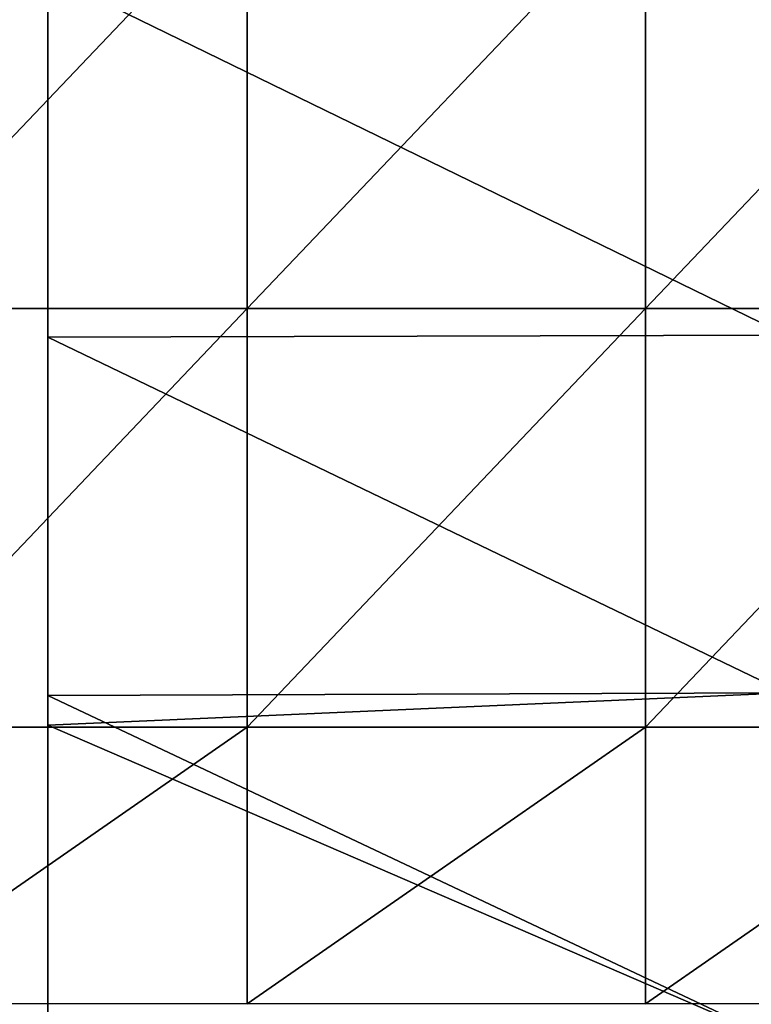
# Model space of a CAD drawing. Header units: millimetres. Extents: x -71 to 126, y -35 to 75.
# Tile 13 of 178: x -61 to -56, y -10 to -3. Entities that reach past the tile are written whole.
import ezdxf

# ---------------------------------------------------------------- set-up
doc = ezdxf.new("R2010")
doc.units = ezdxf.units.MM
doc.header["$LTSCALE"] = 52.536866
for name, color, linetype in [('373', 7, 'CONTINUOUS'), ('377', 7, 'CONTINUOUS'), ('382', 7, 'CONTINUOUS'), ('386', 7, 'CONTINUOUS'), ('443', 7, 'CONTINUOUS'), ('444', 7, 'CONTINUOUS')]:
    doc.layers.add(name, color=color, linetype=linetype)

msp = doc.modelspace()

# ---------------------------------------------------------------- linework, layer by layer
at = {"layer": '373', "linetype": 'Continuous'}
for points in [[(-61.05, -2.9506, -88.045), (-61.05, -1.4534, -85.042), (-61.05, 0, -88.045), (-61.05, -2.9506, -88.045)], [(-61.05, -2.9506, -88.045), (-61.05, 0, -88.045), (-61.05, -1.4767, -91.048), (-61.05, -2.9506, -88.045)], [(-61.05, -2.9847, -103.06), (-61.05, -1.4346, -100.057), (-61.05, 0, -103.06), (-61.05, -2.9847, -103.06)], [(-61.05, -2.9847, -103.06), (-61.05, 0, -103.06), (-61.05, -1.4601, -106.063), (-61.05, -2.9847, -103.06)], [(-61.05, -4.2887, -97.054), (-61.05, -2.9253, -94.051), (-61.05, -1.4296, -97.054), (-61.05, -4.2887, -97.054)], [(-61.05, -4.2887, -97.054), (-61.05, -1.4296, -97.054), (-61.05, -1.4346, -100.057), (-61.05, -4.2887, -97.054)], [(-61.05, -4.3038, -100.057), (-61.05, -4.2887, -97.054), (-61.05, -1.4346, -100.057), (-61.05, -4.3038, -100.057)], [(-61.05, -4.3038, -100.057), (-61.05, -1.4346, -100.057), (-61.05, -2.9847, -103.06), (-61.05, -4.3038, -100.057)], [(-61.05, -4.3224, -64.021), (-61.05, -2.9096, -61.018), (-61.05, -1.4408, -64.021), (-61.05, -4.3224, -64.021)], [(-61.05, -4.3224, -64.021), (-61.05, -1.4408, -64.021), (-61.05, -1.4811, -67.024), (-61.05, -4.3224, -64.021)], [(-61.05, -4.3601, -85.042), (-61.05, -1.4836, -82.039), (-61.05, -1.4534, -85.042), (-61.05, -4.3601, -85.042)], [(-61.05, -4.3601, -85.042), (-61.05, -1.4534, -85.042), (-61.05, -2.9506, -88.045), (-61.05, -4.3601, -85.042)], [(-61.05, -4.3656, -58.015), (-61.05, -2.8615, -55.012), (-61.05, -1.4552, -58.015), (-61.05, -4.3656, -58.015)], [(-61.05, -4.3656, -58.015), (-61.05, -1.4552, -58.015), (-61.05, -2.9096, -61.018), (-61.05, -4.3656, -58.015)], [(-61.05, -4.3802, -106.063), (-61.05, -2.9847, -103.06), (-61.05, -1.4601, -106.063), (-61.05, -4.3802, -106.063)], [(-61.05, -4.3802, -106.063), (-61.05, -1.4601, -106.063), (-61.05, -2.6663, -109.066), (-61.05, -4.3802, -106.063)], [(-61.05, -4.43, -91.048), (-61.05, -2.9506, -88.045), (-61.05, -1.4767, -91.048), (-61.05, -4.43, -91.048)], [(-61.05, -4.43, -91.048), (-61.05, -1.4767, -91.048), (-61.05, -2.9253, -94.051), (-61.05, -4.43, -91.048)], [(-61.05, -4.4432, -67.024), (-61.05, -4.3224, -64.021), (-61.05, -1.4811, -67.024), (-61.05, -4.4432, -67.024)], [(-61.05, -4.4432, -67.024), (-61.05, -1.4811, -67.024), (-61.05, -1.4836, -70.027), (-61.05, -4.4432, -67.024)], [(-61.05, -4.4508, -70.027), (-61.05, -4.4432, -67.024), (-61.05, -1.4836, -70.027), (-61.05, -4.4508, -70.027)], [(-61.05, -4.4508, -70.027), (-61.05, -1.4836, -70.027), (-61.05, -4.4508, -73.03), (-61.05, -4.4508, -70.027)], [(-61.05, -4.4508, -73.03), (-61.05, -1.4836, -70.027), (-61.05, -1.4836, -73.03), (-61.05, -4.4508, -73.03)], [(-61.05, -4.4508, -73.03), (-61.05, -1.4836, -73.03), (-61.05, -4.4508, -76.033), (-61.05, -4.4508, -73.03)], [(-61.05, -4.4508, -76.033), (-61.05, -1.4836, -73.03), (-61.05, -1.4836, -76.033), (-61.05, -4.4508, -76.033)], [(-61.05, -4.4508, -76.033), (-61.05, -1.4836, -76.033), (-61.05, -4.4508, -79.036), (-61.05, -4.4508, -76.033)], [(-61.05, -4.4508, -79.036), (-61.05, -1.4836, -76.033), (-61.05, -1.4836, -79.036), (-61.05, -4.4508, -79.036)], [(-61.05, -4.4508, -79.036), (-61.05, -1.4836, -79.036), (-61.05, -4.4508, -82.039), (-61.05, -4.4508, -79.036)], [(-61.05, -4.4508, -82.039), (-61.05, -1.4836, -79.036), (-61.05, -1.4836, -82.039), (-61.05, -4.4508, -82.039)], [(-61.05, -4.4508, -82.039), (-61.05, -1.4836, -82.039), (-61.05, -4.3601, -85.042), (-61.05, -4.4508, -82.039)], [(-61.05, -5.2165, -40.391), (-61.05, -2.6168, -40.098), (-61.05, -2.8235, -43), (-61.05, -5.2165, -40.391)], [(-61.05, -5.2165, -109.609), (-61.05, -2.6663, -109.066), (-61.05, -2.6168, -109.902), (-61.05, -5.2165, -109.609)], [(-61.05, -5.3325, -109.066), (-61.05, -4.3802, -106.063), (-61.05, -2.6663, -109.066), (-61.05, -5.3325, -109.066)], [(-61.05, -5.3325, -109.066), (-61.05, -2.6663, -109.066), (-61.05, -5.2165, -109.609), (-61.05, -5.3325, -109.066)], [(-61.05, -5.5829, -46.003), (-61.05, -2.8235, -43), (-61.05, -2.7914, -46.003), (-61.05, -5.5829, -46.003)], [(-61.05, -5.5829, -46.003), (-61.05, -2.7914, -46.003), (-61.05, -2.926, -49.006), (-61.05, -5.5829, -46.003)], [(-61.05, -5.647, -43), (-61.05, -5.2165, -40.391), (-61.05, -2.8235, -43), (-61.05, -5.647, -43)], [(-61.05, -5.647, -43), (-61.05, -2.8235, -43), (-61.05, -5.5829, -46.003), (-61.05, -5.647, -43)], [(-61.05, -5.7229, -55.012), (-61.05, -2.927, -52.009), (-61.05, -2.8615, -55.012), (-61.05, -5.7229, -55.012)], [(-61.05, -5.7229, -55.012), (-61.05, -2.8615, -55.012), (-61.05, -4.3656, -58.015), (-61.05, -5.7229, -55.012)], [(-61.05, -5.8191, -61.018), (-61.05, -4.3656, -58.015), (-61.05, -2.9096, -61.018), (-61.05, -5.8191, -61.018)], [(-61.05, -5.8191, -61.018), (-61.05, -2.9096, -61.018), (-61.05, -4.3224, -64.021), (-61.05, -5.8191, -61.018)], [(-61.05, -5.8507, -94.051), (-61.05, -4.43, -91.048), (-61.05, -2.9253, -94.051), (-61.05, -5.8507, -94.051)], [(-61.05, -5.8507, -94.051), (-61.05, -2.9253, -94.051), (-61.05, -4.2887, -97.054), (-61.05, -5.8507, -94.051)], [(-61.05, -5.852, -49.006), (-61.05, -5.5829, -46.003), (-61.05, -2.926, -49.006), (-61.05, -5.852, -49.006)], [(-61.05, -5.852, -49.006), (-61.05, -2.926, -49.006), (-61.05, -2.927, -52.009), (-61.05, -5.852, -49.006)], [(-61.05, -5.854, -52.009), (-61.05, -5.852, -49.006), (-61.05, -2.927, -52.009), (-61.05, -5.854, -52.009)], [(-61.05, -5.854, -52.009), (-61.05, -2.927, -52.009), (-61.05, -5.7229, -55.012), (-61.05, -5.854, -52.009)], [(-61.05, -5.9011, -88.045), (-61.05, -4.3601, -85.042), (-61.05, -2.9506, -88.045), (-61.05, -5.9011, -88.045)], [(-61.05, -5.9011, -88.045), (-61.05, -2.9506, -88.045), (-61.05, -4.43, -91.048), (-61.05, -5.9011, -88.045)], [(-61.05, -5.9694, -103.06), (-61.05, -4.3038, -100.057), (-61.05, -2.9847, -103.06), (-61.05, -5.9694, -103.06)], [(-61.05, -5.9694, -103.06), (-61.05, -2.9847, -103.06), (-61.05, -4.3802, -106.063), (-61.05, -5.9694, -103.06)], [(-61.05, -7.1478, -97.054), (-61.05, -5.8507, -94.051), (-61.05, -4.2887, -97.054), (-61.05, -7.1478, -97.054)], [(-61.05, -7.1478, -97.054), (-61.05, -4.2887, -97.054), (-61.05, -4.3038, -100.057), (-61.05, -7.1478, -97.054)], [(-61.05, -7.1729, -100.057), (-61.05, -7.1478, -97.054), (-61.05, -4.3038, -100.057), (-61.05, -7.1729, -100.057)], [(-61.05, -7.1729, -100.057), (-61.05, -4.3038, -100.057), (-61.05, -5.9694, -103.06), (-61.05, -7.1729, -100.057)], [(-61.05, -7.204, -64.021), (-61.05, -5.8191, -61.018), (-61.05, -4.3224, -64.021), (-61.05, -7.204, -64.021)], [(-61.05, -7.204, -64.021), (-61.05, -4.3224, -64.021), (-61.05, -4.4432, -67.024), (-61.05, -7.204, -64.021)], [(-61.05, -7.2668, -85.042), (-61.05, -4.4508, -82.039), (-61.05, -4.3601, -85.042), (-61.05, -7.2668, -85.042)], [(-61.05, -7.2668, -85.042), (-61.05, -4.3601, -85.042), (-61.05, -5.9011, -88.045), (-61.05, -7.2668, -85.042)], [(-61.05, -7.2759, -58.015), (-61.05, -5.7229, -55.012), (-61.05, -4.3656, -58.015), (-61.05, -7.2759, -58.015)], [(-61.05, -7.2759, -58.015), (-61.05, -4.3656, -58.015), (-61.05, -5.8191, -61.018), (-61.05, -7.2759, -58.015)], [(-61.05, -7.3004, -106.063), (-61.05, -5.9694, -103.06), (-61.05, -4.3802, -106.063), (-61.05, -7.3004, -106.063)], [(-61.05, -7.3004, -106.063), (-61.05, -4.3802, -106.063), (-61.05, -5.3325, -109.066), (-61.05, -7.3004, -106.063)], [(-61.05, -7.3834, -91.048), (-61.05, -5.9011, -88.045), (-61.05, -4.43, -91.048), (-61.05, -7.3834, -91.048)], [(-61.05, -7.3834, -91.048), (-61.05, -4.43, -91.048), (-61.05, -5.8507, -94.051), (-61.05, -7.3834, -91.048)], [(-61.05, -7.4053, -67.024), (-61.05, -7.204, -64.021), (-61.05, -4.4432, -67.024), (-61.05, -7.4053, -67.024)], [(-61.05, -7.4053, -67.024), (-61.05, -4.4432, -67.024), (-61.05, -4.4508, -70.027), (-61.05, -7.4053, -67.024)], [(-61.05, -7.4179, -70.027), (-61.05, -7.4053, -67.024), (-61.05, -4.4508, -70.027), (-61.05, -7.4179, -70.027)], [(-61.05, -7.4179, -70.027), (-61.05, -4.4508, -70.027), (-61.05, -7.4179, -73.03), (-61.05, -7.4179, -70.027)], [(-61.05, -7.4179, -73.03), (-61.05, -4.4508, -70.027), (-61.05, -4.4508, -73.03), (-61.05, -7.4179, -73.03)], [(-61.05, -7.4179, -73.03), (-61.05, -4.4508, -73.03), (-61.05, -7.4179, -76.033), (-61.05, -7.4179, -73.03)], [(-61.05, -7.4179, -76.033), (-61.05, -4.4508, -73.03), (-61.05, -4.4508, -76.033), (-61.05, -7.4179, -76.033)], [(-61.05, -7.4179, -76.033), (-61.05, -4.4508, -76.033), (-61.05, -7.4179, -79.036), (-61.05, -7.4179, -76.033)], [(-61.05, -7.4179, -79.036), (-61.05, -4.4508, -76.033), (-61.05, -4.4508, -79.036), (-61.05, -7.4179, -79.036)], [(-61.05, -7.4179, -79.036), (-61.05, -4.4508, -79.036), (-61.05, -7.4179, -82.039), (-61.05, -7.4179, -79.036)], [(-61.05, -7.4179, -82.039), (-61.05, -4.4508, -79.036), (-61.05, -4.4508, -82.039), (-61.05, -7.4179, -82.039)], [(-61.05, -7.4179, -82.039), (-61.05, -4.4508, -82.039), (-61.05, -7.2668, -85.042), (-61.05, -7.4179, -82.039)], [(-61.05, -7.7878, -40.8775), (-61.05, -5.2165, -40.391), (-61.05, -5.647, -43), (-61.05, -7.7878, -40.8775)], [(-61.05, -7.7878, -109.1225), (-61.05, -5.3325, -109.066), (-61.05, -5.2165, -109.609), (-61.05, -7.7878, -109.1225)], [(-61.05, -8.0007, -109.0732), (-61.05, -7.3004, -106.063), (-61.05, -5.3325, -109.066), (-61.05, -8.0007, -109.0732)], [(-61.05, -8.0007, -109.0732), (-61.05, -5.3325, -109.066), (-61.05, -7.7878, -109.1225), (-61.05, -8.0007, -109.0732)], [(-61.05, -8.3743, -46.003), (-61.05, -5.647, -43), (-61.05, -5.5829, -46.003), (-61.05, -8.3743, -46.003)], [(-61.05, -8.3743, -46.003), (-61.05, -5.5829, -46.003), (-61.05, -5.852, -49.006), (-61.05, -8.3743, -46.003)], [(-61.05, -8.4705, -43), (-61.05, -7.7878, -40.8775), (-61.05, -5.647, -43), (-61.05, -8.4705, -43)], [(-61.05, -8.4705, -43), (-61.05, -5.647, -43), (-61.05, -8.3743, -46.003), (-61.05, -8.4705, -43)], [(-61.05, -8.5844, -55.012), (-61.05, -5.854, -52.009), (-61.05, -5.7229, -55.012), (-61.05, -8.5844, -55.012)], [(-61.05, -8.5844, -55.012), (-61.05, -5.7229, -55.012), (-61.05, -7.2759, -58.015), (-61.05, -8.5844, -55.012)], [(-61.05, -8.7287, -61.018), (-61.05, -7.2759, -58.015), (-61.05, -5.8191, -61.018), (-61.05, -8.7287, -61.018)], [(-61.05, -8.7287, -61.018), (-61.05, -5.8191, -61.018), (-61.05, -7.204, -64.021), (-61.05, -8.7287, -61.018)], [(-61.05, -8.776, -94.051), (-61.05, -7.3834, -91.048), (-61.05, -5.8507, -94.051), (-61.05, -8.776, -94.051)], [(-61.05, -8.776, -94.051), (-61.05, -5.8507, -94.051), (-61.05, -7.1478, -97.054), (-61.05, -8.776, -94.051)], [(-61.05, -8.778, -49.006), (-61.05, -8.3743, -46.003), (-61.05, -5.852, -49.006), (-61.05, -8.778, -49.006)], [(-61.05, -8.778, -49.006), (-61.05, -5.852, -49.006), (-61.05, -5.854, -52.009), (-61.05, -8.778, -49.006)], [(-61.05, -8.781, -52.009), (-61.05, -8.778, -49.006), (-61.05, -5.854, -52.009), (-61.05, -8.781, -52.009)], [(-61.05, -8.781, -52.009), (-61.05, -5.854, -52.009), (-61.05, -8.5844, -55.012), (-61.05, -8.781, -52.009)], [(-61.05, -8.8517, -88.045), (-61.05, -7.2668, -85.042), (-61.05, -5.9011, -88.045), (-61.05, -8.8517, -88.045)], [(-61.05, -8.8517, -88.045), (-61.05, -5.9011, -88.045), (-61.05, -7.3834, -91.048), (-61.05, -8.8517, -88.045)], [(-61.05, -8.9541, -103.06), (-61.05, -7.1729, -100.057), (-61.05, -5.9694, -103.06), (-61.05, -8.9541, -103.06)], [(-61.05, -8.9541, -103.06), (-61.05, -5.9694, -103.06), (-61.05, -7.3004, -106.063), (-61.05, -8.9541, -103.06)], [(-61.05, -10.0069, -97.054), (-61.05, -8.776, -94.051), (-61.05, -7.1478, -97.054), (-61.05, -10.0069, -97.054)], [(-61.05, -10.0069, -97.054), (-61.05, -7.1478, -97.054), (-61.05, -7.1729, -100.057), (-61.05, -10.0069, -97.054)], [(-61.05, -10.0421, -100.057), (-61.05, -10.0069, -97.054), (-61.05, -7.1729, -100.057), (-61.05, -10.0421, -100.057)], [(-61.05, -10.0421, -100.057), (-61.05, -7.1729, -100.057), (-61.05, -8.9541, -103.06), (-61.05, -10.0421, -100.057)], [(-61.05, -10.0855, -64.021), (-61.05, -8.7287, -61.018), (-61.05, -7.204, -64.021), (-61.05, -10.0855, -64.021)], [(-61.05, -10.0855, -64.021), (-61.05, -7.204, -64.021), (-61.05, -7.4053, -67.024), (-61.05, -10.0855, -64.021)], [(-61.05, -10.1735, -85.042), (-61.05, -7.4179, -82.039), (-61.05, -7.2668, -85.042), (-61.05, -10.1735, -85.042)], [(-61.05, -10.1735, -85.042), (-61.05, -7.2668, -85.042), (-61.05, -8.8517, -88.045), (-61.05, -10.1735, -85.042)], [(-61.05, -10.1863, -58.015), (-61.05, -8.5844, -55.012), (-61.05, -7.2759, -58.015), (-61.05, -10.1863, -58.015)], [(-61.05, -10.1863, -58.015), (-61.05, -7.2759, -58.015), (-61.05, -8.7287, -61.018), (-61.05, -10.1863, -58.015)], [(-61.05, -10.2206, -106.063), (-61.05, -8.9541, -103.06), (-61.05, -7.3004, -106.063), (-61.05, -10.2206, -106.063)], [(-61.05, -10.2206, -106.063), (-61.05, -7.3004, -106.063), (-61.05, -8.0007, -109.0732), (-61.05, -10.2206, -106.063)], [(-61.05, -10.3367, -91.048), (-61.05, -8.8517, -88.045), (-61.05, -7.3834, -91.048), (-61.05, -10.3367, -91.048)], [(-61.05, -10.3367, -91.048), (-61.05, -7.3834, -91.048), (-61.05, -8.776, -94.051), (-61.05, -10.3367, -91.048)], [(-61.05, -10.3674, -67.024), (-61.05, -10.0855, -64.021), (-61.05, -7.4053, -67.024), (-61.05, -10.3674, -67.024)], [(-61.05, -10.3674, -67.024), (-61.05, -7.4053, -67.024), (-61.05, -7.4179, -70.027), (-61.05, -10.3674, -67.024)], [(-61.05, -10.3851, -70.027), (-61.05, -10.3674, -67.024), (-61.05, -7.4179, -70.027), (-61.05, -10.3851, -70.027)], [(-61.05, -10.3851, -70.027), (-61.05, -7.4179, -70.027), (-61.05, -10.3851, -73.03), (-61.05, -10.3851, -70.027)], [(-61.05, -10.3851, -73.03), (-61.05, -7.4179, -70.027), (-61.05, -7.4179, -73.03), (-61.05, -10.3851, -73.03)], [(-61.05, -10.3851, -73.03), (-61.05, -7.4179, -73.03), (-61.05, -10.3851, -76.033), (-61.05, -10.3851, -73.03)], [(-61.05, -10.3851, -76.033), (-61.05, -7.4179, -73.03), (-61.05, -7.4179, -76.033), (-61.05, -10.3851, -76.033)], [(-61.05, -10.3851, -76.033), (-61.05, -7.4179, -76.033), (-61.05, -10.3851, -79.036), (-61.05, -10.3851, -76.033)], [(-61.05, -10.3851, -79.036), (-61.05, -7.4179, -76.033), (-61.05, -7.4179, -79.036), (-61.05, -10.3851, -79.036)], [(-61.05, -10.3851, -79.036), (-61.05, -7.4179, -79.036), (-61.05, -10.3851, -82.039), (-61.05, -10.3851, -79.036)], [(-61.05, -10.3851, -82.039), (-61.05, -7.4179, -79.036), (-61.05, -7.4179, -82.039), (-61.05, -10.3851, -82.039)], [(-61.05, -10.3851, -82.039), (-61.05, -7.4179, -82.039), (-61.05, -10.1735, -85.042), (-61.05, -10.3851, -82.039)], [(-61.05, -10.3162, -41.5549), (-61.05, -7.7878, -40.8775), (-61.05, -8.4705, -43), (-61.05, -10.3162, -41.5549)], [(-61.05, -10.3162, -108.4451), (-61.05, -10.2206, -106.063), (-61.05, -8.0007, -109.0732), (-61.05, -10.3162, -108.4451)], [(-61.05, -11.1658, -46.003), (-61.05, -8.4705, -43), (-61.05, -8.3743, -46.003), (-61.05, -11.1658, -46.003)], [(-61.05, -11.1658, -46.003), (-61.05, -8.3743, -46.003), (-61.05, -8.778, -49.006), (-61.05, -11.1658, -46.003)], [(-61.05, -11.294, -43), (-61.05, -10.3162, -41.5549), (-61.05, -8.4705, -43), (-61.05, -11.294, -43)], [(-61.05, -11.294, -43), (-61.05, -8.4705, -43), (-61.05, -11.1658, -46.003), (-61.05, -11.294, -43)], [(-61.05, -11.4458, -55.012), (-61.05, -8.781, -52.009), (-61.05, -8.5844, -55.012), (-61.05, -11.4458, -55.012)], [(-61.05, -11.4458, -55.012), (-61.05, -8.5844, -55.012), (-61.05, -10.1863, -58.015), (-61.05, -11.4458, -55.012)], [(-61.05, -11.6382, -61.018), (-61.05, -10.1863, -58.015), (-61.05, -8.7287, -61.018), (-61.05, -11.6382, -61.018)], [(-61.05, -11.6382, -61.018), (-61.05, -8.7287, -61.018), (-61.05, -10.0855, -64.021), (-61.05, -11.6382, -61.018)], [(-61.05, -11.7013, -94.051), (-61.05, -10.3367, -91.048), (-61.05, -8.776, -94.051), (-61.05, -11.7013, -94.051)], [(-61.05, -11.7013, -94.051), (-61.05, -8.776, -94.051), (-61.05, -10.0069, -97.054), (-61.05, -11.7013, -94.051)], [(-61.05, -11.704, -49.006), (-61.05, -11.1658, -46.003), (-61.05, -8.778, -49.006), (-61.05, -11.704, -49.006)], [(-61.05, -11.704, -49.006), (-61.05, -8.778, -49.006), (-61.05, -8.781, -52.009), (-61.05, -11.704, -49.006)], [(-61.05, -11.7079, -52.009), (-61.05, -11.704, -49.006), (-61.05, -8.781, -52.009), (-61.05, -11.7079, -52.009)], [(-61.05, -11.7079, -52.009), (-61.05, -8.781, -52.009), (-61.05, -11.4458, -55.012), (-61.05, -11.7079, -52.009)], [(-61.05, -11.8023, -88.045), (-61.05, -10.1735, -85.042), (-61.05, -8.8517, -88.045), (-61.05, -11.8023, -88.045)], [(-61.05, -11.8023, -88.045), (-61.05, -8.8517, -88.045), (-61.05, -10.3367, -91.048), (-61.05, -11.8023, -88.045)], [(-61.05, -11.9388, -103.06), (-61.05, -10.0421, -100.057), (-61.05, -8.9541, -103.06), (-61.05, -11.9388, -103.06)], [(-61.05, -11.9388, -103.06), (-61.05, -8.9541, -103.06), (-61.05, -10.2206, -106.063), (-61.05, -11.9388, -103.06)]]:
    msp.add_3dface(points, dxfattribs=at)
at = {"layer": '377', "linetype": 'Continuous'}
for points in [[(-55.753, -2.6087, -40.0974), (-61.05, -2.6168, -40.098), (-55.753, -5.203, -40.3889), (-55.753, -2.6087, -40.0974)], [(-55.753, -5.203, -109.6111), (-61.05, -2.6168, -109.902), (-55.753, -2.6088, -109.9026), (-55.753, -5.203, -109.6111)], [(-61.05, -2.6168, -40.098), (-61.05, -5.2165, -40.391), (-55.753, -5.203, -40.3889), (-61.05, -2.6168, -40.098)], [(-61.05, -5.2165, -109.609), (-61.05, -2.6168, -109.902), (-55.753, -5.203, -109.6111), (-61.05, -5.2165, -109.609)], [(-55.753, -5.203, -40.3889), (-61.05, -5.2165, -40.391), (-55.753, -7.7677, -40.8728), (-55.753, -5.203, -40.3889)], [(-55.753, -7.7677, -109.1272), (-61.05, -5.2165, -109.609), (-55.753, -5.203, -109.6111), (-55.753, -7.7677, -109.1272)], [(-61.05, -5.2165, -40.391), (-61.05, -7.7878, -40.8775), (-55.753, -7.7677, -40.8728), (-61.05, -5.2165, -40.391)], [(-61.05, -7.7878, -109.1225), (-61.05, -5.2165, -109.609), (-55.753, -7.7677, -109.1272), (-61.05, -7.7878, -109.1225)], [(-55.753, -7.7677, -40.8728), (-61.05, -7.7878, -40.8775), (-55.753, -10.2924, -41.5475), (-55.753, -7.7677, -40.8728)], [(-55.753, -10.2923, -108.4525), (-61.05, -7.7878, -109.1225), (-55.753, -7.7677, -109.1272), (-55.753, -10.2923, -108.4525)], [(-61.05, -7.7878, -40.8775), (-61.05, -10.3162, -41.5549), (-55.753, -10.2924, -41.5475), (-61.05, -7.7878, -40.8775)], [(-61.05, -8.0007, -109.0732), (-61.05, -7.7878, -109.1225), (-55.753, -10.2923, -108.4525), (-61.05, -8.0007, -109.0732)], [(-61.05, -10.3162, -108.4451), (-61.05, -8.0007, -109.0732), (-55.753, -10.2923, -108.4525), (-61.05, -10.3162, -108.4451)]]:
    msp.add_3dface(points, dxfattribs=at)
at = {"layer": '382', "linetype": 'Continuous'}
for points in [[(-61.05, 0, 88.045), (-61.05, -1.4534, 85.042), (-61.05, -2.9506, 88.045), (-61.05, 0, 88.045)], [(-61.05, 0, 88.045), (-61.05, -2.9506, 88.045), (-61.05, -1.4767, 91.048), (-61.05, 0, 88.045)], [(-61.05, 0, 103.06), (-61.05, -1.4346, 100.057), (-61.05, -2.9847, 103.06), (-61.05, 0, 103.06)], [(-61.05, 0, 103.06), (-61.05, -2.9847, 103.06), (-61.05, -1.4601, 106.063), (-61.05, 0, 103.06)], [(-61.05, -1.4296, 97.054), (-61.05, -2.9253, 94.051), (-61.05, -4.2887, 97.054), (-61.05, -1.4296, 97.054)], [(-61.05, -1.4296, 97.054), (-61.05, -4.2887, 97.054), (-61.05, -1.4346, 100.057), (-61.05, -1.4296, 97.054)], [(-61.05, -1.4346, 100.057), (-61.05, -4.2887, 97.054), (-61.05, -4.3038, 100.057), (-61.05, -1.4346, 100.057)], [(-61.05, -1.4346, 100.057), (-61.05, -4.3038, 100.057), (-61.05, -2.9847, 103.06), (-61.05, -1.4346, 100.057)], [(-61.05, -1.4408, 64.021), (-61.05, -2.9096, 61.018), (-61.05, -4.3224, 64.021), (-61.05, -1.4408, 64.021)], [(-61.05, -1.4408, 64.021), (-61.05, -4.3224, 64.021), (-61.05, -1.4811, 67.024), (-61.05, -1.4408, 64.021)], [(-61.05, -1.4534, 85.042), (-61.05, -1.4836, 82.039), (-61.05, -4.3601, 85.042), (-61.05, -1.4534, 85.042)], [(-61.05, -1.4534, 85.042), (-61.05, -4.3601, 85.042), (-61.05, -2.9506, 88.045), (-61.05, -1.4534, 85.042)], [(-61.05, -1.4552, 58.015), (-61.05, -2.8615, 55.012), (-61.05, -4.3656, 58.015), (-61.05, -1.4552, 58.015)], [(-61.05, -1.4552, 58.015), (-61.05, -4.3656, 58.015), (-61.05, -2.9096, 61.018), (-61.05, -1.4552, 58.015)], [(-61.05, -1.4601, 106.063), (-61.05, -2.9847, 103.06), (-61.05, -4.3802, 106.063), (-61.05, -1.4601, 106.063)], [(-61.05, -1.4601, 106.063), (-61.05, -4.3802, 106.063), (-61.05, -2.6663, 109.066), (-61.05, -1.4601, 106.063)], [(-61.05, -1.4767, 91.048), (-61.05, -2.9506, 88.045), (-61.05, -4.43, 91.048), (-61.05, -1.4767, 91.048)], [(-61.05, -1.4767, 91.048), (-61.05, -4.43, 91.048), (-61.05, -2.9253, 94.051), (-61.05, -1.4767, 91.048)], [(-61.05, -1.4811, 67.024), (-61.05, -4.3224, 64.021), (-61.05, -4.4432, 67.024), (-61.05, -1.4811, 67.024)], [(-61.05, -1.4811, 67.024), (-61.05, -4.4432, 67.024), (-61.05, -1.4836, 70.027), (-61.05, -1.4811, 67.024)], [(-61.05, -1.4836, 70.027), (-61.05, -4.4432, 67.024), (-61.05, -4.4508, 70.027), (-61.05, -1.4836, 70.027)], [(-61.05, -1.4836, 70.027), (-61.05, -4.4508, 70.027), (-61.05, -1.4836, 73.03), (-61.05, -1.4836, 70.027)], [(-61.05, -1.4836, 73.03), (-61.05, -4.4508, 70.027), (-61.05, -4.4508, 73.03), (-61.05, -1.4836, 73.03)], [(-61.05, -1.4836, 73.03), (-61.05, -4.4508, 73.03), (-61.05, -1.4836, 76.033), (-61.05, -1.4836, 73.03)], [(-61.05, -1.4836, 76.033), (-61.05, -4.4508, 73.03), (-61.05, -4.4508, 76.033), (-61.05, -1.4836, 76.033)], [(-61.05, -1.4836, 76.033), (-61.05, -4.4508, 76.033), (-61.05, -1.4836, 79.036), (-61.05, -1.4836, 76.033)], [(-61.05, -1.4836, 79.036), (-61.05, -4.4508, 76.033), (-61.05, -4.4508, 79.036), (-61.05, -1.4836, 79.036)], [(-61.05, -1.4836, 79.036), (-61.05, -4.4508, 79.036), (-61.05, -1.4836, 82.039), (-61.05, -1.4836, 79.036)], [(-61.05, -1.4836, 82.039), (-61.05, -4.4508, 79.036), (-61.05, -4.4508, 82.039), (-61.05, -1.4836, 82.039)], [(-61.05, -1.4836, 82.039), (-61.05, -4.4508, 82.039), (-61.05, -4.3601, 85.042), (-61.05, -1.4836, 82.039)], [(-61.05, -5.2165, 40.391), (-61.05, -2.8235, 43), (-61.05, -2.6168, 40.098), (-61.05, -5.2165, 40.391)], [(-61.05, -2.6168, 109.902), (-61.05, -2.6663, 109.066), (-61.05, -5.2165, 109.609), (-61.05, -2.6168, 109.902)], [(-61.05, -2.6663, 109.066), (-61.05, -4.3802, 106.063), (-61.05, -5.3325, 109.066), (-61.05, -2.6663, 109.066)], [(-61.05, -2.6663, 109.066), (-61.05, -5.3325, 109.066), (-61.05, -5.2165, 109.609), (-61.05, -2.6663, 109.066)], [(-61.05, -2.7914, 46.003), (-61.05, -2.8235, 43), (-61.05, -5.5829, 46.003), (-61.05, -2.7914, 46.003)], [(-61.05, -2.7914, 46.003), (-61.05, -5.5829, 46.003), (-61.05, -2.926, 49.006), (-61.05, -2.7914, 46.003)], [(-61.05, -5.647, 43), (-61.05, -2.8235, 43), (-61.05, -5.2165, 40.391), (-61.05, -5.647, 43)], [(-61.05, -2.8235, 43), (-61.05, -5.647, 43), (-61.05, -5.5829, 46.003), (-61.05, -2.8235, 43)], [(-61.05, -2.8615, 55.012), (-61.05, -2.927, 52.009), (-61.05, -5.7229, 55.012), (-61.05, -2.8615, 55.012)], [(-61.05, -2.8615, 55.012), (-61.05, -5.7229, 55.012), (-61.05, -4.3656, 58.015), (-61.05, -2.8615, 55.012)], [(-61.05, -2.9096, 61.018), (-61.05, -4.3656, 58.015), (-61.05, -5.8191, 61.018), (-61.05, -2.9096, 61.018)], [(-61.05, -2.9096, 61.018), (-61.05, -5.8191, 61.018), (-61.05, -4.3224, 64.021), (-61.05, -2.9096, 61.018)], [(-61.05, -2.9253, 94.051), (-61.05, -4.43, 91.048), (-61.05, -5.8507, 94.051), (-61.05, -2.9253, 94.051)], [(-61.05, -2.9253, 94.051), (-61.05, -5.8507, 94.051), (-61.05, -4.2887, 97.054), (-61.05, -2.9253, 94.051)], [(-61.05, -2.926, 49.006), (-61.05, -5.5829, 46.003), (-61.05, -5.852, 49.006), (-61.05, -2.926, 49.006)], [(-61.05, -2.926, 49.006), (-61.05, -5.852, 49.006), (-61.05, -2.927, 52.009), (-61.05, -2.926, 49.006)], [(-61.05, -2.927, 52.009), (-61.05, -5.852, 49.006), (-61.05, -5.854, 52.009), (-61.05, -2.927, 52.009)], [(-61.05, -2.927, 52.009), (-61.05, -5.854, 52.009), (-61.05, -5.7229, 55.012), (-61.05, -2.927, 52.009)], [(-61.05, -2.9506, 88.045), (-61.05, -4.3601, 85.042), (-61.05, -5.9011, 88.045), (-61.05, -2.9506, 88.045)], [(-61.05, -2.9506, 88.045), (-61.05, -5.9011, 88.045), (-61.05, -4.43, 91.048), (-61.05, -2.9506, 88.045)], [(-61.05, -2.9847, 103.06), (-61.05, -4.3038, 100.057), (-61.05, -5.9694, 103.06), (-61.05, -2.9847, 103.06)], [(-61.05, -2.9847, 103.06), (-61.05, -5.9694, 103.06), (-61.05, -4.3802, 106.063), (-61.05, -2.9847, 103.06)], [(-61.05, -4.2887, 97.054), (-61.05, -5.8507, 94.051), (-61.05, -7.1478, 97.054), (-61.05, -4.2887, 97.054)], [(-61.05, -4.2887, 97.054), (-61.05, -7.1478, 97.054), (-61.05, -4.3038, 100.057), (-61.05, -4.2887, 97.054)], [(-61.05, -4.3038, 100.057), (-61.05, -7.1478, 97.054), (-61.05, -7.1729, 100.057), (-61.05, -4.3038, 100.057)], [(-61.05, -4.3038, 100.057), (-61.05, -7.1729, 100.057), (-61.05, -5.9694, 103.06), (-61.05, -4.3038, 100.057)], [(-61.05, -4.3224, 64.021), (-61.05, -5.8191, 61.018), (-61.05, -7.204, 64.021), (-61.05, -4.3224, 64.021)], [(-61.05, -4.3224, 64.021), (-61.05, -7.204, 64.021), (-61.05, -4.4432, 67.024), (-61.05, -4.3224, 64.021)], [(-61.05, -4.3601, 85.042), (-61.05, -4.4508, 82.039), (-61.05, -7.2668, 85.042), (-61.05, -4.3601, 85.042)], [(-61.05, -4.3601, 85.042), (-61.05, -7.2668, 85.042), (-61.05, -5.9011, 88.045), (-61.05, -4.3601, 85.042)], [(-61.05, -4.3656, 58.015), (-61.05, -5.7229, 55.012), (-61.05, -7.2759, 58.015), (-61.05, -4.3656, 58.015)], [(-61.05, -4.3656, 58.015), (-61.05, -7.2759, 58.015), (-61.05, -5.8191, 61.018), (-61.05, -4.3656, 58.015)], [(-61.05, -4.3802, 106.063), (-61.05, -5.9694, 103.06), (-61.05, -7.3004, 106.063), (-61.05, -4.3802, 106.063)], [(-61.05, -4.3802, 106.063), (-61.05, -7.3004, 106.063), (-61.05, -5.3325, 109.066), (-61.05, -4.3802, 106.063)], [(-61.05, -4.43, 91.048), (-61.05, -5.9011, 88.045), (-61.05, -7.3834, 91.048), (-61.05, -4.43, 91.048)], [(-61.05, -4.43, 91.048), (-61.05, -7.3834, 91.048), (-61.05, -5.8507, 94.051), (-61.05, -4.43, 91.048)], [(-61.05, -4.4432, 67.024), (-61.05, -7.204, 64.021), (-61.05, -7.4053, 67.024), (-61.05, -4.4432, 67.024)], [(-61.05, -4.4432, 67.024), (-61.05, -7.4053, 67.024), (-61.05, -4.4508, 70.027), (-61.05, -4.4432, 67.024)], [(-61.05, -4.4508, 70.027), (-61.05, -7.4053, 67.024), (-61.05, -7.4179, 70.027), (-61.05, -4.4508, 70.027)], [(-61.05, -4.4508, 70.027), (-61.05, -7.4179, 70.027), (-61.05, -4.4508, 73.03), (-61.05, -4.4508, 70.027)], [(-61.05, -4.4508, 73.03), (-61.05, -7.4179, 70.027), (-61.05, -7.4179, 73.03), (-61.05, -4.4508, 73.03)], [(-61.05, -4.4508, 73.03), (-61.05, -7.4179, 73.03), (-61.05, -4.4508, 76.033), (-61.05, -4.4508, 73.03)], [(-61.05, -4.4508, 76.033), (-61.05, -7.4179, 73.03), (-61.05, -7.4179, 76.033), (-61.05, -4.4508, 76.033)], [(-61.05, -4.4508, 76.033), (-61.05, -7.4179, 76.033), (-61.05, -4.4508, 79.036), (-61.05, -4.4508, 76.033)], [(-61.05, -4.4508, 79.036), (-61.05, -7.4179, 76.033), (-61.05, -7.4179, 79.036), (-61.05, -4.4508, 79.036)], [(-61.05, -4.4508, 79.036), (-61.05, -7.4179, 79.036), (-61.05, -4.4508, 82.039), (-61.05, -4.4508, 79.036)], [(-61.05, -4.4508, 82.039), (-61.05, -7.4179, 79.036), (-61.05, -7.4179, 82.039), (-61.05, -4.4508, 82.039)], [(-61.05, -4.4508, 82.039), (-61.05, -7.4179, 82.039), (-61.05, -7.2668, 85.042), (-61.05, -4.4508, 82.039)], [(-61.05, -7.7878, 40.8775), (-61.05, -5.647, 43), (-61.05, -5.2165, 40.391), (-61.05, -7.7878, 40.8775)], [(-61.05, -5.2165, 109.609), (-61.05, -5.3325, 109.066), (-61.05, -7.7878, 109.1225), (-61.05, -5.2165, 109.609)], [(-61.05, -5.3325, 109.066), (-61.05, -7.3004, 106.063), (-61.05, -8.0007, 109.0732), (-61.05, -5.3325, 109.066)], [(-61.05, -5.3325, 109.066), (-61.05, -8.0007, 109.0732), (-61.05, -7.7878, 109.1225), (-61.05, -5.3325, 109.066)], [(-61.05, -5.5829, 46.003), (-61.05, -5.647, 43), (-61.05, -8.3743, 46.003), (-61.05, -5.5829, 46.003)], [(-61.05, -5.5829, 46.003), (-61.05, -8.3743, 46.003), (-61.05, -5.852, 49.006), (-61.05, -5.5829, 46.003)], [(-61.05, -8.4705, 43), (-61.05, -5.647, 43), (-61.05, -7.7878, 40.8775), (-61.05, -8.4705, 43)], [(-61.05, -5.647, 43), (-61.05, -8.4705, 43), (-61.05, -8.3743, 46.003), (-61.05, -5.647, 43)], [(-61.05, -5.7229, 55.012), (-61.05, -5.854, 52.009), (-61.05, -8.5844, 55.012), (-61.05, -5.7229, 55.012)], [(-61.05, -5.7229, 55.012), (-61.05, -8.5844, 55.012), (-61.05, -7.2759, 58.015), (-61.05, -5.7229, 55.012)], [(-61.05, -5.8191, 61.018), (-61.05, -7.2759, 58.015), (-61.05, -8.7287, 61.018), (-61.05, -5.8191, 61.018)], [(-61.05, -5.8191, 61.018), (-61.05, -8.7287, 61.018), (-61.05, -7.204, 64.021), (-61.05, -5.8191, 61.018)], [(-61.05, -5.8507, 94.051), (-61.05, -7.3834, 91.048), (-61.05, -8.776, 94.051), (-61.05, -5.8507, 94.051)], [(-61.05, -5.8507, 94.051), (-61.05, -8.776, 94.051), (-61.05, -7.1478, 97.054), (-61.05, -5.8507, 94.051)], [(-61.05, -5.852, 49.006), (-61.05, -8.3743, 46.003), (-61.05, -8.778, 49.006), (-61.05, -5.852, 49.006)], [(-61.05, -5.852, 49.006), (-61.05, -8.778, 49.006), (-61.05, -5.854, 52.009), (-61.05, -5.852, 49.006)], [(-61.05, -5.854, 52.009), (-61.05, -8.778, 49.006), (-61.05, -8.781, 52.009), (-61.05, -5.854, 52.009)], [(-61.05, -5.854, 52.009), (-61.05, -8.781, 52.009), (-61.05, -8.5844, 55.012), (-61.05, -5.854, 52.009)], [(-61.05, -5.9011, 88.045), (-61.05, -7.2668, 85.042), (-61.05, -8.8517, 88.045), (-61.05, -5.9011, 88.045)], [(-61.05, -5.9011, 88.045), (-61.05, -8.8517, 88.045), (-61.05, -7.3834, 91.048), (-61.05, -5.9011, 88.045)], [(-61.05, -5.9694, 103.06), (-61.05, -7.1729, 100.057), (-61.05, -8.9541, 103.06), (-61.05, -5.9694, 103.06)], [(-61.05, -5.9694, 103.06), (-61.05, -8.9541, 103.06), (-61.05, -7.3004, 106.063), (-61.05, -5.9694, 103.06)], [(-61.05, -7.1478, 97.054), (-61.05, -8.776, 94.051), (-61.05, -10.0069, 97.054), (-61.05, -7.1478, 97.054)], [(-61.05, -7.1478, 97.054), (-61.05, -10.0069, 97.054), (-61.05, -7.1729, 100.057), (-61.05, -7.1478, 97.054)], [(-61.05, -7.1729, 100.057), (-61.05, -10.0069, 97.054), (-61.05, -10.0421, 100.057), (-61.05, -7.1729, 100.057)], [(-61.05, -7.1729, 100.057), (-61.05, -10.0421, 100.057), (-61.05, -8.9541, 103.06), (-61.05, -7.1729, 100.057)], [(-61.05, -7.204, 64.021), (-61.05, -8.7287, 61.018), (-61.05, -10.0855, 64.021), (-61.05, -7.204, 64.021)], [(-61.05, -7.204, 64.021), (-61.05, -10.0855, 64.021), (-61.05, -7.4053, 67.024), (-61.05, -7.204, 64.021)], [(-61.05, -7.2668, 85.042), (-61.05, -7.4179, 82.039), (-61.05, -10.1735, 85.042), (-61.05, -7.2668, 85.042)], [(-61.05, -7.2668, 85.042), (-61.05, -10.1735, 85.042), (-61.05, -8.8517, 88.045), (-61.05, -7.2668, 85.042)], [(-61.05, -7.2759, 58.015), (-61.05, -8.5844, 55.012), (-61.05, -10.1863, 58.015), (-61.05, -7.2759, 58.015)], [(-61.05, -7.2759, 58.015), (-61.05, -10.1863, 58.015), (-61.05, -8.7287, 61.018), (-61.05, -7.2759, 58.015)], [(-61.05, -7.3004, 106.063), (-61.05, -8.9541, 103.06), (-61.05, -10.2206, 106.063), (-61.05, -7.3004, 106.063)], [(-61.05, -7.3004, 106.063), (-61.05, -10.2206, 106.063), (-61.05, -8.0007, 109.0732), (-61.05, -7.3004, 106.063)], [(-61.05, -7.3834, 91.048), (-61.05, -8.8517, 88.045), (-61.05, -10.3367, 91.048), (-61.05, -7.3834, 91.048)], [(-61.05, -7.3834, 91.048), (-61.05, -10.3367, 91.048), (-61.05, -8.776, 94.051), (-61.05, -7.3834, 91.048)], [(-61.05, -7.4053, 67.024), (-61.05, -10.0855, 64.021), (-61.05, -10.3674, 67.024), (-61.05, -7.4053, 67.024)], [(-61.05, -7.4053, 67.024), (-61.05, -10.3674, 67.024), (-61.05, -7.4179, 70.027), (-61.05, -7.4053, 67.024)], [(-61.05, -7.4179, 70.027), (-61.05, -10.3674, 67.024), (-61.05, -10.3851, 70.027), (-61.05, -7.4179, 70.027)], [(-61.05, -7.4179, 70.027), (-61.05, -10.3851, 70.027), (-61.05, -7.4179, 73.03), (-61.05, -7.4179, 70.027)], [(-61.05, -7.4179, 73.03), (-61.05, -10.3851, 70.027), (-61.05, -10.3851, 73.03), (-61.05, -7.4179, 73.03)], [(-61.05, -7.4179, 73.03), (-61.05, -10.3851, 73.03), (-61.05, -7.4179, 76.033), (-61.05, -7.4179, 73.03)], [(-61.05, -7.4179, 76.033), (-61.05, -10.3851, 73.03), (-61.05, -10.3851, 76.033), (-61.05, -7.4179, 76.033)], [(-61.05, -7.4179, 76.033), (-61.05, -10.3851, 76.033), (-61.05, -7.4179, 79.036), (-61.05, -7.4179, 76.033)], [(-61.05, -7.4179, 79.036), (-61.05, -10.3851, 76.033), (-61.05, -10.3851, 79.036), (-61.05, -7.4179, 79.036)], [(-61.05, -7.4179, 79.036), (-61.05, -10.3851, 79.036), (-61.05, -7.4179, 82.039), (-61.05, -7.4179, 79.036)], [(-61.05, -7.4179, 82.039), (-61.05, -10.3851, 79.036), (-61.05, -10.3851, 82.039), (-61.05, -7.4179, 82.039)], [(-61.05, -7.4179, 82.039), (-61.05, -10.3851, 82.039), (-61.05, -10.1735, 85.042), (-61.05, -7.4179, 82.039)], [(-61.05, -10.3162, 41.5549), (-61.05, -8.4705, 43), (-61.05, -7.7878, 40.8775), (-61.05, -10.3162, 41.5549)], [(-61.05, -8.0007, 109.0732), (-61.05, -10.2206, 106.063), (-61.05, -10.3162, 108.4451), (-61.05, -8.0007, 109.0732)], [(-61.05, -8.3743, 46.003), (-61.05, -8.4705, 43), (-61.05, -11.1658, 46.003), (-61.05, -8.3743, 46.003)], [(-61.05, -8.3743, 46.003), (-61.05, -11.1658, 46.003), (-61.05, -8.778, 49.006), (-61.05, -8.3743, 46.003)], [(-61.05, -11.294, 43), (-61.05, -8.4705, 43), (-61.05, -10.3162, 41.5549), (-61.05, -11.294, 43)], [(-61.05, -8.4705, 43), (-61.05, -11.294, 43), (-61.05, -11.1658, 46.003), (-61.05, -8.4705, 43)], [(-61.05, -8.5844, 55.012), (-61.05, -8.781, 52.009), (-61.05, -11.4458, 55.012), (-61.05, -8.5844, 55.012)], [(-61.05, -8.5844, 55.012), (-61.05, -11.4458, 55.012), (-61.05, -10.1863, 58.015), (-61.05, -8.5844, 55.012)], [(-61.05, -8.7287, 61.018), (-61.05, -10.1863, 58.015), (-61.05, -11.6382, 61.018), (-61.05, -8.7287, 61.018)], [(-61.05, -8.7287, 61.018), (-61.05, -11.6382, 61.018), (-61.05, -10.0855, 64.021), (-61.05, -8.7287, 61.018)], [(-61.05, -8.776, 94.051), (-61.05, -10.3367, 91.048), (-61.05, -11.7013, 94.051), (-61.05, -8.776, 94.051)], [(-61.05, -8.776, 94.051), (-61.05, -11.7013, 94.051), (-61.05, -10.0069, 97.054), (-61.05, -8.776, 94.051)], [(-61.05, -8.778, 49.006), (-61.05, -11.1658, 46.003), (-61.05, -11.704, 49.006), (-61.05, -8.778, 49.006)], [(-61.05, -8.778, 49.006), (-61.05, -11.704, 49.006), (-61.05, -8.781, 52.009), (-61.05, -8.778, 49.006)], [(-61.05, -8.781, 52.009), (-61.05, -11.704, 49.006), (-61.05, -11.7079, 52.009), (-61.05, -8.781, 52.009)], [(-61.05, -8.781, 52.009), (-61.05, -11.7079, 52.009), (-61.05, -11.4458, 55.012), (-61.05, -8.781, 52.009)], [(-61.05, -8.8517, 88.045), (-61.05, -10.1735, 85.042), (-61.05, -11.8023, 88.045), (-61.05, -8.8517, 88.045)], [(-61.05, -8.8517, 88.045), (-61.05, -11.8023, 88.045), (-61.05, -10.3367, 91.048), (-61.05, -8.8517, 88.045)], [(-61.05, -8.9541, 103.06), (-61.05, -10.0421, 100.057), (-61.05, -11.9388, 103.06), (-61.05, -8.9541, 103.06)], [(-61.05, -8.9541, 103.06), (-61.05, -11.9388, 103.06), (-61.05, -10.2206, 106.063), (-61.05, -8.9541, 103.06)]]:
    msp.add_3dface(points, dxfattribs=at)
at = {"layer": '386', "linetype": 'Continuous'}
for points in [[(-55.753, -5.203, 40.3889), (-61.05, -2.6168, 40.098), (-55.753, -2.6087, 40.0974), (-55.753, -5.203, 40.3889)], [(-55.753, -2.6088, 109.9026), (-61.05, -2.6168, 109.902), (-55.753, -5.203, 109.6111), (-55.753, -2.6088, 109.9026)], [(-61.05, -5.2165, 40.391), (-61.05, -2.6168, 40.098), (-55.753, -5.203, 40.3889), (-61.05, -5.2165, 40.391)], [(-61.05, -2.6168, 109.902), (-61.05, -5.2165, 109.609), (-55.753, -5.203, 109.6111), (-61.05, -2.6168, 109.902)], [(-55.753, -7.7677, 40.8728), (-61.05, -5.2165, 40.391), (-55.753, -5.203, 40.3889), (-55.753, -7.7677, 40.8728)], [(-55.753, -5.203, 109.6111), (-61.05, -5.2165, 109.609), (-55.753, -7.7677, 109.1272), (-55.753, -5.203, 109.6111)], [(-61.05, -7.7878, 40.8775), (-61.05, -5.2165, 40.391), (-55.753, -7.7677, 40.8728), (-61.05, -7.7878, 40.8775)], [(-61.05, -5.2165, 109.609), (-61.05, -7.7878, 109.1225), (-55.753, -7.7677, 109.1272), (-61.05, -5.2165, 109.609)], [(-55.753, -10.2924, 41.5475), (-61.05, -7.7878, 40.8775), (-55.753, -7.7677, 40.8728), (-55.753, -10.2924, 41.5475)], [(-61.05, -7.7878, 109.1225), (-61.05, -8.0007, 109.0732), (-55.753, -7.7677, 109.1272), (-61.05, -7.7878, 109.1225)], [(-55.753, -7.7677, 109.1272), (-61.05, -8.0007, 109.0732), (-55.753, -10.2923, 108.4525), (-55.753, -7.7677, 109.1272)], [(-61.05, -10.3162, 41.5549), (-61.05, -7.7878, 40.8775), (-55.753, -10.2924, 41.5475), (-61.05, -10.3162, 41.5549)], [(-61.05, -8.0007, 109.0732), (-61.05, -10.3162, 108.4451), (-55.753, -10.2923, 108.4525), (-61.05, -8.0007, 109.0732)]]:
    msp.add_3dface(points, dxfattribs=at)
at = {"layer": '443', "linetype": 'Continuous'}
for points in [[(-61.05, -2.009, -4.2857), (-61.05, -5.012, -7.1429), (-61.05, -2.009, -7.1429), (-61.05, -2.009, -4.2857)], [(-61.05, -2.009, -1.4286), (-61.05, -5.012, -4.2857), (-61.05, -2.009, -4.2857), (-61.05, -2.009, -1.4286)], [(-61.05, -5.012, -4.2857), (-61.05, -5.012, -7.1429), (-61.05, -2.009, -4.2857), (-61.05, -5.012, -4.2857)], [(-61.05, -5.012, -1.4286), (-61.05, -5.012, -4.2857), (-61.05, -2.009, -1.4286), (-61.05, -5.012, -1.4286)], [(-61.05, -2.009, 4.2857), (-61.05, -5.012, 1.4286), (-61.05, -2.009, 1.4286), (-61.05, -2.009, 4.2857)], [(-61.05, -5.012, 1.4286), (-61.05, -5.012, -1.4286), (-61.05, -2.009, 1.4286), (-61.05, -5.012, 1.4286)], [(-61.05, -2.009, 7.1429), (-61.05, -5.012, 4.2857), (-61.05, -2.009, 4.2857), (-61.05, -2.009, 7.1429)], [(-61.05, -5.012, 4.2857), (-61.05, -5.012, 1.4286), (-61.05, -2.009, 4.2857), (-61.05, -5.012, 4.2857)], [(-61.05, -2.009, 10), (-61.05, -5.012, 7.1429), (-61.05, -2.009, 7.1429), (-61.05, -2.009, 10)], [(-61.05, -5.012, 7.1429), (-61.05, -5.012, 4.2857), (-61.05, -2.009, 7.1429), (-61.05, -5.012, 7.1429)], [(-61.05, -5.012, 10), (-61.05, -5.012, 7.1429), (-61.05, -2.009, 10), (-61.05, -5.012, 10)], [(-61.05, -5.012, -10), (-61.05, -2.009, -10), (-61.05, -2.009, -7.1429), (-61.05, -5.012, -10)], [(-61.05, -2.009, 1.4286), (-61.05, -5.012, -1.4286), (-61.05, -2.009, -1.4286), (-61.05, -2.009, 1.4286)], [(-61.05, -5.012, -7.1429), (-61.05, -5.012, -10), (-61.05, -2.009, -7.1429), (-61.05, -5.012, -7.1429)], [(-61.05, -8.015, -10), (-61.05, -5.012, -10), (-61.05, -5.012, -7.1429), (-61.05, -8.015, -10)], [(-61.05, -8.015, -7.1429), (-61.05, -8.015, -10), (-61.05, -5.012, -7.1429), (-61.05, -8.015, -7.1429)], [(-61.05, -5.012, -1.4286), (-61.05, -8.015, -4.2857), (-61.05, -5.012, -4.2857), (-61.05, -5.012, -1.4286)], [(-61.05, -8.015, -4.2857), (-61.05, -8.015, -7.1429), (-61.05, -5.012, -4.2857), (-61.05, -8.015, -4.2857)], [(-61.05, -5.012, 1.4286), (-61.05, -8.015, -1.4286), (-61.05, -5.012, -1.4286), (-61.05, -5.012, 1.4286)], [(-61.05, -5.012, -4.2857), (-61.05, -8.015, -7.1429), (-61.05, -5.012, -7.1429), (-61.05, -5.012, -4.2857)], [(-61.05, -8.015, -1.4286), (-61.05, -8.015, -4.2857), (-61.05, -5.012, -1.4286), (-61.05, -8.015, -1.4286)], [(-61.05, -8.015, 1.4286), (-61.05, -8.015, -1.4286), (-61.05, -5.012, 1.4286), (-61.05, -8.015, 1.4286)], [(-61.05, -5.012, 4.2857), (-61.05, -8.015, 1.4286), (-61.05, -5.012, 1.4286), (-61.05, -5.012, 4.2857)], [(-61.05, -5.012, 7.1429), (-61.05, -8.015, 4.2857), (-61.05, -5.012, 4.2857), (-61.05, -5.012, 7.1429)], [(-61.05, -8.015, 4.2857), (-61.05, -8.015, 1.4286), (-61.05, -5.012, 4.2857), (-61.05, -8.015, 4.2857)], [(-61.05, -5.012, 10), (-61.05, -8.015, 7.1429), (-61.05, -5.012, 7.1429), (-61.05, -5.012, 10)], [(-61.05, -8.015, 7.1429), (-61.05, -8.015, 4.2857), (-61.05, -5.012, 7.1429), (-61.05, -8.015, 7.1429)], [(-61.05, -8.015, 10), (-61.05, -8.015, 7.1429), (-61.05, -5.012, 10), (-61.05, -8.015, 10)], [(-61.05, -8.015, 10), (-61.05, -10, 7.1429), (-61.05, -8.015, 7.1429), (-61.05, -8.015, 10)], [(-61.05, -8.015, 7.1429), (-61.05, -10, 4.2857), (-61.05, -8.015, 4.2857), (-61.05, -8.015, 7.1429)], [(-61.05, -10, 7.1429), (-61.05, -10, 4.2857), (-61.05, -8.015, 7.1429), (-61.05, -10, 7.1429)], [(-61.05, -8.015, 4.2857), (-61.05, -10, 1.4286), (-61.05, -8.015, 1.4286), (-61.05, -8.015, 4.2857)], [(-61.05, -8.015, 1.4286), (-61.05, -10, -1.4286), (-61.05, -8.015, -1.4286), (-61.05, -8.015, 1.4286)], [(-61.05, -8.015, -1.4286), (-61.05, -10, -4.2857), (-61.05, -8.015, -4.2857), (-61.05, -8.015, -1.4286)], [(-61.05, -10, -1.4286), (-61.05, -10, -4.2857), (-61.05, -8.015, -1.4286), (-61.05, -10, -1.4286)], [(-61.05, -8.015, -4.2857), (-61.05, -10, -7.1429), (-61.05, -8.015, -7.1429), (-61.05, -8.015, -4.2857)], [(-61.05, -8.015, -7.1429), (-61.05, -10, -10), (-61.05, -8.015, -10), (-61.05, -8.015, -7.1429)], [(-61.05, -10, 10), (-61.05, -10, 7.1429), (-61.05, -8.015, 10), (-61.05, -10, 10)], [(-61.05, -10, 1.4286), (-61.05, -10, -1.4286), (-61.05, -8.015, 1.4286), (-61.05, -10, 1.4286)], [(-61.05, -10, -4.2857), (-61.05, -10, -7.1429), (-61.05, -8.015, -4.2857), (-61.05, -10, -4.2857)], [(-61.05, -10, -7.1429), (-61.05, -10, -10), (-61.05, -8.015, -7.1429), (-61.05, -10, -7.1429)], [(-61.05, -10, 4.2857), (-61.05, -10, 1.4286), (-61.05, -8.015, 4.2857), (-61.05, -10, 4.2857)]]:
    msp.add_3dface(points, dxfattribs=at)
at = {"layer": '444', "linetype": 'Continuous'}
for points in [[(-59.6214, -5.012), (-62.4786, -5.012), (-59.6214, -2.009), (-59.6214, -5.012)], [(-59.6214, -2.009), (-62.4786, -5.012), (-62.4786, -2.009), (-59.6214, -2.009)], [(-56.7643, -5.012), (-59.6214, -5.012), (-56.7643, -2.009), (-56.7643, -5.012)], [(-56.7643, -2.009), (-59.6214, -5.012), (-59.6214, -2.009), (-56.7643, -2.009)], [(-53.9071, -5.012), (-56.7643, -5.012), (-53.9071, -2.009), (-53.9071, -5.012)], [(-53.9071, -2.009), (-56.7643, -5.012), (-56.7643, -2.009), (-53.9071, -2.009)], [(-59.6214, -8.015), (-62.4786, -8.015), (-59.6214, -5.012), (-59.6214, -8.015)], [(-59.6214, -5.012), (-62.4786, -8.015), (-62.4786, -5.012), (-59.6214, -5.012)], [(-56.7643, -8.015), (-59.6214, -8.015), (-56.7643, -5.012), (-56.7643, -8.015)], [(-56.7643, -5.012), (-59.6214, -8.015), (-59.6214, -5.012), (-56.7643, -5.012)], [(-53.9071, -8.015), (-56.7643, -8.015), (-53.9071, -5.012), (-53.9071, -8.015)], [(-53.9071, -5.012), (-56.7643, -8.015), (-56.7643, -5.012), (-53.9071, -5.012)], [(-59.6214, -10), (-62.4786, -10), (-59.6214, -8.015), (-59.6214, -10)], [(-59.6214, -8.015), (-62.4786, -10), (-62.4786, -8.015), (-59.6214, -8.015)], [(-56.7643, -10), (-59.6214, -10), (-56.7643, -8.015), (-56.7643, -10)], [(-56.7643, -8.015), (-59.6214, -10), (-59.6214, -8.015), (-56.7643, -8.015)], [(-53.9071, -10), (-56.7643, -10), (-53.9071, -8.015), (-53.9071, -10)], [(-53.9071, -8.015), (-56.7643, -10), (-56.7643, -8.015), (-53.9071, -8.015)]]:
    msp.add_3dface(points, dxfattribs=at)

doc.saveas('drawing.dxf')
